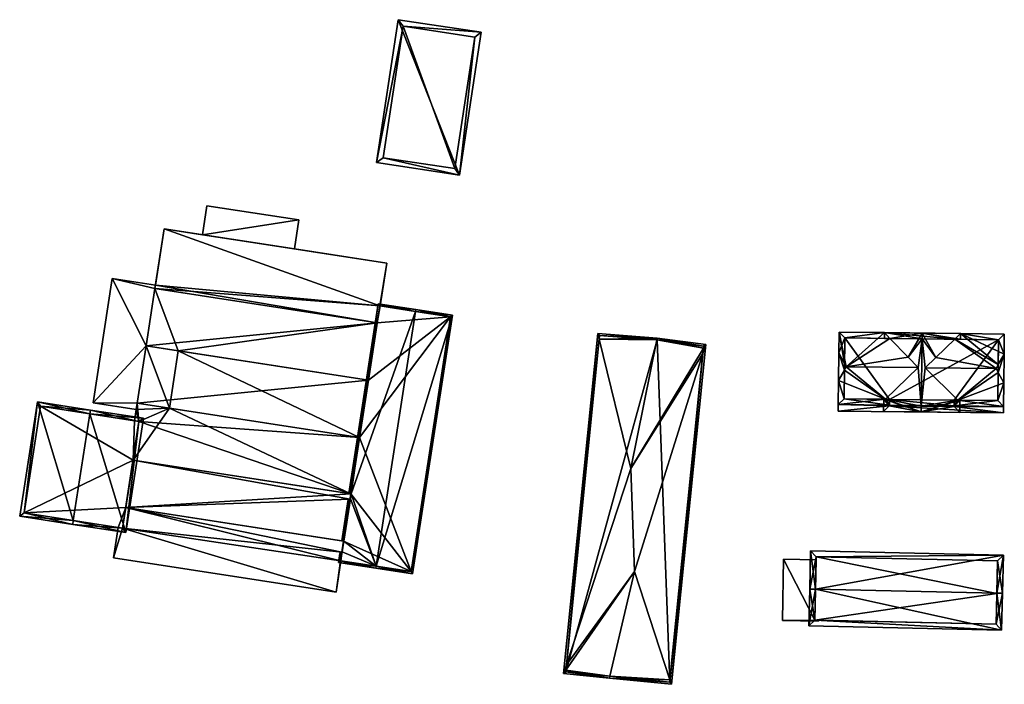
# Model space of a CAD drawing. Header units: inches. Extents: x 2528110 to 2532513, y 1151075 to 1152012.
# Tile 92 of 99: x 2532042 to 2532171, y 1151921 to 1152008. Entities that reach past the tile are written whole.
import ezdxf

# ---------------------------------------------------------------- set-up
doc = ezdxf.new("R2010")
doc.units = ezdxf.units.IN
doc.header["$MEASUREMENT"] = 0
doc.layers.add('Gebaeude Einzelhaus', color=10, linetype='Continuous')
doc.layers.add('Offenes Gebaeude', color=10, linetype='Continuous')

msp = doc.modelspace()

# ---------------------------------------------------------------- meshes
at = {"layer": 'Gebaeude Einzelhaus'}
mesh = msp.add_polyface(dxfattribs=at)
corners = [(2532099.758, 1151987.33, 404.83), (2532091.754, 1152007.66, 403.205), (2532088.909, 1151988.983, 403.205), (2532102.604, 1152006.008, 404.83), (2532089.764, 1151989.611, 403.316), (2532092.383, 1152006.806, 403.316), (2532101.75, 1152005.379, 404.719), (2532099.129, 1151988.185, 404.719), (2532101.75, 1152005.379, 397.566), (2532092.383, 1152006.806, 397.566), (2532089.764, 1151989.611, 397.565), (2532099.129, 1151988.185, 397.565)]
mesh.append_faces([[corners[k] for k in face] for face in [(6, 5, 3), (3, 5, 1), (4, 7, 0), (0, 7, 6), (0, 6, 3), (5, 4, 2), (1, 5, 2), (2, 4, 0), (3, 1, 0), (0, 1, 2)]], dxfattribs={"color": 13})
mesh.append_faces([[corners[k] for k in face] for face in [(9, 11, 10), (8, 11, 9), (6, 11, 8), (7, 11, 6), (10, 11, 4), (4, 11, 7), (9, 10, 5), (5, 10, 4), (8, 9, 5), (6, 8, 5)]], dxfattribs={"color": 41})
mesh = msp.add_polyface(dxfattribs=at)
corners = [(2532085.599, 1151945.659, 407.36), (2532085.444, 1151944.96, 406.962), (2532085.493, 1151944.973, 406.973), (2532057.065, 1151950.063, 407.36), (2532056.11, 1151943.873, 403.875), (2532084.597, 1151939.475, 403.875), (2532057.846, 1151955.12, 405.131), (2532057.618, 1151957.504, 405.701), (2532057.264, 1151955.21, 405.131), (2532086.687, 1151953.017, 405.701), (2532085.553, 1151945.666, 403.875), (2532057.065, 1151950.063, 403.875), (2532089.343, 1151970.233, 404.397), (2532090.253, 1151975.808, 405.701), (2532061.136, 1151980.301, 405.701), (2532089.391, 1151970.226, 404.397), (2532059.929, 1151972.484, 403.875), (2532088.998, 1151967.997, 403.875), (2532088.998, 1151967.997, 405.701), (2532058.774, 1151964.996, 403.875), (2532087.843, 1151960.51, 403.875), (2532059.929, 1151972.484, 405.701), (2532057.618, 1151957.504, 403.377), (2532051.836, 1151957.565, 403.377), (2532057.493, 1151956.693, 403.377), (2532058.774, 1151964.996, 403.377), (2532054.346, 1151973.828, 403.377), (2532059.929, 1151972.484, 403.377), (2532060.002, 1151972.955, 403.377), (2532084.644, 1151939.468, 407.36), (2532084.373, 1151938.02, 406.963), (2532084.426, 1151938.053, 406.973), (2532056.11, 1151943.873, 407.36), (2532055.69, 1151941.155, 406.617), (2532084.199, 1151936.893, 406.655), (2532054.496, 1151937.28, 405.535), (2532055.108, 1151941.245, 406.617), (2532083.613, 1151932.786, 405.535), (2532084.246, 1151936.886, 406.655), (2532087.843, 1151960.51, 405.701), (2532057.618, 1151957.504, 403.875), (2532086.687, 1151953.017, 403.875), (2532058.774, 1151964.996, 405.701), (2532085.599, 1151945.659, 406.973), (2532085.553, 1151945.666, 406.963), (2532056.11, 1151943.873, 395.877), (2532057.065, 1151950.063, 395.878), (2532085.553, 1151945.666, 395.877), (2532084.597, 1151939.475, 395.877), (2532057.264, 1151955.21, 395.878), (2532057.493, 1151956.693, 395.878), (2532061.823, 1151956.855, 395.878), (2532057.846, 1151955.12, 395.878), (2532057.618, 1151957.504, 395.878), (2532086.687, 1151953.017, 395.877), (2532061.136, 1151980.301, 395.878), (2532060.002, 1151972.955, 395.878), (2532090.253, 1151975.808, 395.878), (2532089.391, 1151970.226, 395.878), (2532078.168, 1151977.673, 403.807), (2532078.168, 1151977.673, 403.907), (2532066.167, 1151979.525, 403.808), (2532066.167, 1151979.525, 403.908), (2532088.998, 1151967.997, 395.878), (2532059.929, 1151972.484, 395.878), (2532089.343, 1151970.233, 395.878), (2532062.98, 1151964.347, 395.878), (2532058.774, 1151964.996, 395.878), (2532087.843, 1151960.51, 395.878), (2532051.836, 1151957.565, 395.878), (2532054.346, 1151973.828, 395.878), (2532055.108, 1151941.245, 395.877), (2532054.496, 1151937.28, 395.877), (2532083.613, 1151932.786, 395.877), (2532084.246, 1151936.886, 395.877), (2532084.644, 1151939.468, 406.973), (2532084.597, 1151939.475, 406.963), (2532055.69, 1151941.155, 395.877), (2532084.199, 1151936.893, 395.877)]
mesh.append_faces([[corners[k] for k in face] for face in [(42, 40, 39), (39, 40, 41), (34, 37, 38), (34, 33, 37), (37, 33, 35), (35, 33, 36), (34, 30, 33), (33, 30, 32), (32, 30, 29), (29, 30, 31), (26, 27, 28), (26, 25, 27), (26, 23, 25), (25, 23, 22), (22, 23, 24), (21, 19, 18), (18, 19, 20), (12, 16, 17), (12, 14, 16), (15, 13, 12), (12, 13, 14), (9, 6, 10), (10, 6, 11), (9, 7, 6), (6, 7, 8), (5, 1, 4), (4, 1, 3), (3, 1, 0), (0, 1, 2)]], dxfattribs={"color": 13})
mesh.append_faces([[corners[k] for k in face] for face in [(51, 66, 54), (54, 66, 68), (40, 19, 22), (22, 19, 25), (40, 42, 19), (39, 20, 42), (42, 20, 19), (73, 78, 74), (78, 45, 48), (73, 77, 78), (78, 77, 45), (73, 72, 77), (77, 72, 71), (29, 76, 32), (32, 76, 4), (4, 76, 5), (29, 75, 76), (29, 31, 75), (73, 74, 37), (37, 74, 38), (37, 35, 73), (73, 35, 72), (71, 35, 36), (71, 72, 35), (67, 70, 64), (64, 70, 56), (67, 69, 70), (67, 53, 69), (69, 53, 50), (67, 51, 53), (67, 66, 51), (70, 28, 56), (70, 26, 28), (24, 23, 50), (50, 23, 69), (23, 26, 69), (69, 26, 70), (66, 63, 68), (66, 64, 63), (66, 67, 64), (19, 16, 25), (25, 16, 27), (19, 21, 16), (18, 17, 21), (21, 17, 16), (65, 57, 58), (65, 55, 57), (63, 56, 65), (65, 56, 55), (63, 64, 56), (62, 14, 60), (14, 62, 61), (59, 55, 61), (61, 55, 14), (59, 57, 55), (60, 13, 59), (13, 60, 14), (59, 13, 57), (58, 57, 15), (15, 57, 13), (16, 28, 27), (28, 55, 56), (16, 14, 28), (28, 14, 55), (47, 51, 54), (51, 50, 53), (51, 52, 50), (50, 52, 49), (47, 46, 51), (51, 46, 52), (9, 41, 7), (7, 41, 40), (8, 24, 49), (49, 24, 50), (8, 40, 24), (24, 40, 22), (8, 7, 40), (45, 47, 48), (45, 46, 47), (0, 44, 3), (3, 44, 11), (11, 44, 10), (0, 43, 44), (0, 2, 43)]], dxfattribs={"color": 41})
mesh = msp.add_polyface(dxfattribs=at)
corners = [(2532088.869, 1151936.172, 408.065), (2532088.831, 1151935.925, 408.065), (2532093.626, 1151935.185, 406.904), (2532098.849, 1151969.018, 406.904), (2532094.015, 1151969.512, 408.065), (2532094.053, 1151969.758, 408.065), (2532089.134, 1151970.518, 406.904), (2532085.305, 1151945.704, 406.904), (2532085.371, 1151945.694, 406.92), (2532085.553, 1151945.666, 406.963), (2532085.599, 1151945.659, 406.973), (2532085.493, 1151944.973, 406.973), (2532084.644, 1151939.468, 406.973), (2532085.444, 1151944.96, 406.962), (2532085.244, 1151944.911, 406.918), (2532085.18, 1151944.895, 406.904), (2532084.37, 1151939.51, 406.909), (2532084.35, 1151939.513, 406.904), (2532084.597, 1151939.475, 406.963), (2532084.426, 1151938.053, 406.973), (2532083.913, 1151936.684, 406.904), (2532084.373, 1151938.02, 406.963), (2532084.102, 1151937.85, 406.906), (2532084.092, 1151937.844, 406.904), (2532098.564, 1151968.809, 406.964), (2532093.418, 1151935.47, 406.964), (2532089.343, 1151970.233, 406.962), (2532084.199, 1151936.893, 406.963), (2532084.373, 1151938.022, 406.963), (2532089.391, 1151970.226, 404.397), (2532098.564, 1151968.809, 395.878), (2532089.391, 1151970.226, 395.878), (2532089.343, 1151970.233, 404.397), (2532084.199, 1151936.893, 406.655), (2532084.597, 1151939.475, 403.875), (2532086.687, 1151953.017, 405.701), (2532085.553, 1151945.666, 403.875), (2532087.843, 1151960.51, 405.701), (2532088.998, 1151967.997, 405.701), (2532088.998, 1151967.997, 403.875), (2532087.843, 1151960.51, 403.875), (2532086.687, 1151953.017, 403.875), (2532093.418, 1151935.47, 395.877), (2532084.246, 1151936.886, 406.655), (2532084.246, 1151936.886, 395.877), (2532088.998, 1151967.997, 395.878), (2532089.343, 1151970.233, 395.878), (2532086.687, 1151953.017, 395.877), (2532087.843, 1151960.51, 395.878), (2532084.597, 1151939.475, 395.877), (2532085.553, 1151945.666, 395.877), (2532084.199, 1151936.893, 395.877)]
mesh.append_faces([[corners[k] for k in face] for face in [(27, 0, 1), (1, 25, 2), (1, 0, 25), (26, 9, 8), (13, 18, 14), (14, 18, 16), (22, 27, 20), (22, 21, 27), (22, 28, 21), (20, 27, 1), (6, 26, 7), (7, 26, 8), (15, 16, 17), (15, 14, 16), (23, 22, 20), (5, 26, 6), (5, 4, 26), (2, 25, 3), (24, 3, 25), (4, 5, 24), (24, 5, 3), (6, 4, 5), (0, 20, 1), (20, 22, 23), (20, 21, 22), (0, 19, 20), (20, 19, 21), (0, 12, 19), (12, 15, 18), (18, 15, 16), (16, 15, 17), (12, 14, 15), (12, 13, 14), (0, 11, 12), (12, 11, 13), (6, 10, 4), (4, 10, 0), (0, 10, 11), (6, 9, 10), (6, 8, 9), (6, 7, 8), (0, 3, 4), (4, 3, 5), (0, 2, 3), (0, 1, 2)]], dxfattribs={"color": 13})
mesh.append_faces([[corners[k] for k in face] for face in [(49, 44, 51), (47, 42, 50), (50, 42, 49), (49, 42, 44), (45, 30, 48), (48, 30, 47), (47, 30, 42), (45, 31, 30), (45, 46, 31), (24, 25, 30), (30, 25, 42), (43, 27, 33), (42, 0, 44), (44, 0, 43), (43, 0, 27), (42, 25, 0), (35, 37, 41), (37, 38, 40), (38, 32, 39), (37, 26, 38), (38, 26, 32), (35, 9, 37), (37, 9, 26), (35, 36, 9), (13, 34, 18), (21, 33, 27), (26, 29, 32), (29, 30, 31), (29, 24, 30), (26, 4, 29), (29, 4, 24)]], dxfattribs={"color": 41})
mesh = msp.add_polyface(dxfattribs=at)
corners = [(2532113.739, 1151923.26, 407.595), (2532117.859, 1151966.603, 407.37), (2532113.376, 1151922.153, 407.369), (2532118.037, 1151965.875, 407.596), (2532122.174, 1151948.965, 412.845), (2532125.564, 1151965.772, 412.845), (2532125.614, 1151966.018, 412.845), (2532113.67, 1151922.577, 407.543), (2532119.369, 1151921.549, 412.845), (2532119.426, 1151921.794, 412.845), (2532122.62, 1151935.47, 412.845), (2532127.271, 1151921.318, 407.587), (2532127.463, 1151920.733, 407.369), (2532131.577, 1151964.009, 407.586), (2532131.946, 1151965.183, 407.37), (2532131.646, 1151964.684, 407.538), (2532118.037, 1151965.876, 407.596), (2532118.083, 1151966.335, 407.563), (2532113.65, 1151922.376, 407.567), (2532127.239, 1151921.006, 407.559), (2532127.271, 1151921.319, 407.587), (2532131.674, 1151964.966, 407.562), (2532125.586, 1151965.77, 412.826), (2532125.586, 1151965.77, 397.479), (2532131.674, 1151964.966, 397.479), (2532118.083, 1151966.335, 397.479), (2532113.65, 1151922.376, 397.479), (2532127.239, 1151921.006, 397.479)]
mesh.append_faces([[corners[k] for k in face] for face in [(5, 17, 6), (5, 6, 22), (13, 15, 14), (14, 15, 21), (14, 21, 6), (6, 21, 22), (20, 13, 12), (20, 12, 19), (13, 14, 12), (8, 19, 12), (8, 9, 19), (2, 0, 7), (2, 18, 8), (8, 18, 9), (2, 7, 18), (17, 16, 1), (6, 17, 1), (16, 0, 1), (1, 0, 2), (15, 13, 14), (15, 4, 13), (13, 4, 10), (5, 15, 6), (6, 15, 14), (5, 4, 15), (11, 13, 10), (11, 12, 13), (13, 12, 14), (9, 11, 10), (9, 8, 11), (11, 8, 12), (0, 10, 4), (0, 7, 10), (0, 2, 7), (7, 9, 10), (7, 8, 9), (7, 2, 8), (3, 6, 1), (3, 5, 6), (3, 4, 5), (3, 0, 4), (3, 1, 0), (0, 1, 2)]], dxfattribs={"color": 13})
mesh.append_faces([[corners[k] for k in face] for face in [(23, 27, 26), (23, 26, 25), (24, 27, 23), (27, 20, 19), (15, 13, 24), (24, 13, 27), (27, 13, 20), (21, 15, 24), (19, 26, 27), (9, 18, 19), (19, 18, 26), (0, 26, 7), (7, 26, 18), (16, 25, 0), (0, 25, 26), (16, 17, 25), (17, 23, 25), (17, 5, 23), (5, 22, 23), (22, 21, 23), (23, 21, 24)]], dxfattribs={"color": 41})
mesh = msp.add_polyface(dxfattribs=at)
corners = [(2532150.085, 1151961.819, 409.715), (2532149.361, 1151964.078, 408.87), (2532149.32, 1151960.468, 408.87), (2532150.096, 1151962.707, 409.716), (2532150.335, 1151962.26, 409.991), (2532155.47, 1151958.009, 407.387), (2532149.283, 1151957.331, 406.921), (2532155.962, 1151957.253, 406.921), (2532155.971, 1151958.003, 407.387), (2532159.735, 1151962.151, 409.991), (2532164.925, 1151957.898, 407.387), (2532170.886, 1151957.079, 406.921), (2532170.921, 1151960.144, 408.825), (2532164.419, 1151957.154, 406.921), (2532170.188, 1151961.513, 409.671), (2532169.91, 1151962.033, 409.991), (2532160.667, 1151962.14, 409.991), (2532164.428, 1151957.904, 407.387), (2532170.965, 1151963.896, 408.825), (2532170.2, 1151962.545, 409.671), (2532164.522, 1151965.871, 407.646), (2532162.053, 1151963.458, 409.162), (2532165.28, 1151966.613, 407.18), (2532155.323, 1151966.729, 407.18), (2532156.048, 1151965.97, 407.646), (2532170.996, 1151966.545, 407.18), (2532149.394, 1151966.798, 407.18), (2532158.409, 1151963.501, 409.162), (2532150.041, 1151958.073, 407.388), (2532170.145, 1151957.838, 407.387), (2532170.188, 1151961.514, 409.671), (2532150.135, 1151966.039, 407.646), (2532170.238, 1151965.804, 407.646), (2532165.178, 1151957.895, 407.234), (2532160.128, 1151956.35, 410.276), (2532165.159, 1151956.291, 407.244), (2532160.249, 1151966.671, 410.276), (2532160.24, 1151965.921, 410.276), (2532160.137, 1151957.1, 410.276), (2532155.222, 1151958.012, 407.234), (2532155.203, 1151956.408, 407.244), (2532165.271, 1151965.862, 407.185), (2532155.314, 1151965.978, 407.185), (2532164.418, 1151957.05, 407.691), (2532155.961, 1151957.149, 407.701), (2532164.428, 1151957.904, 407.688), (2532164.62, 1151965.967, 407.586), (2532155.971, 1151958.003, 407.697), (2532164.419, 1151957.154, 406.821), (2532164.428, 1151957.904, 399.092), (2532164.419, 1151957.154, 399.092), (2532170.145, 1151957.838, 399.092), (2532170.238, 1151965.804, 399.092), (2532150.135, 1151966.039, 399.092), (2532150.041, 1151958.073, 399.092), (2532155.971, 1151958.003, 399.092), (2532155.962, 1151957.253, 399.092), (2532155.962, 1151957.252, 406.82), (2532155.961, 1151957.149, 406.856), (2532155.961, 1151957.149, 399.092), (2532155.961, 1151957.149, 406.756), (2532164.418, 1151957.05, 399.092), (2532164.418, 1151957.05, 406.756), (2532164.418, 1151957.05, 406.856)]
mesh.append_faces([[corners[k] for k in face] for face in [(44, 5, 47), (44, 39, 5), (23, 24, 42), (23, 37, 24), (23, 36, 37), (46, 20, 36), (36, 20, 37), (46, 41, 20), (22, 41, 46), (36, 22, 46), (10, 43, 45), (10, 33, 43), (34, 38, 43), (44, 38, 34), (40, 44, 34), (40, 39, 44), (34, 43, 35), (35, 43, 33), (23, 24, 36), (36, 24, 27), (23, 42, 24), (20, 36, 21), (41, 22, 20), (20, 22, 36), (39, 40, 34), (9, 37, 27), (27, 37, 36), (5, 38, 9), (9, 38, 37), (39, 34, 5), (5, 34, 38), (10, 34, 33), (16, 38, 10), (10, 38, 34), (21, 37, 16), (16, 37, 38), (21, 36, 37), (33, 34, 35), (1, 31, 3), (32, 18, 19), (32, 25, 18), (20, 22, 32), (32, 22, 25), (31, 23, 24), (24, 23, 20), (20, 23, 22), (1, 26, 31), (31, 26, 23), (30, 18, 12), (30, 19, 18), (13, 29, 11), (11, 29, 12), (12, 29, 30), (13, 10, 29), (13, 17, 10), (1, 0, 2), (1, 3, 0), (28, 2, 0), (28, 6, 2), (5, 7, 28), (28, 7, 6), (5, 8, 7), (4, 26, 3), (3, 26, 1), (24, 4, 27), (27, 4, 9), (24, 23, 4), (4, 23, 26), (22, 18, 25), (22, 19, 18), (15, 21, 16), (24, 20, 23), (23, 20, 22), (22, 20, 19), (19, 20, 15), (15, 20, 21), (14, 19, 15), (14, 18, 19), (14, 12, 18), (13, 10, 17), (10, 15, 16), (10, 14, 15), (10, 12, 14), (13, 11, 10), (10, 11, 12), (0, 5, 4), (4, 5, 9), (5, 7, 8), (5, 6, 7), (0, 2, 5), (5, 2, 6), (3, 0, 4), (3, 1, 0), (0, 1, 2)]], dxfattribs={"color": 13})
mesh.append_faces([[corners[k] for k in face] for face in [(56, 50, 59), (59, 50, 61), (45, 17, 10), (61, 50, 62), (62, 50, 48), (43, 17, 45), (43, 13, 17), (43, 63, 13), (43, 38, 63), (63, 38, 58), (58, 38, 44), (59, 61, 60), (60, 61, 62), (56, 60, 57), (56, 59, 60), (44, 7, 58), (47, 8, 44), (44, 8, 7), (5, 8, 47), (20, 24, 37), (52, 55, 53), (53, 55, 54), (55, 50, 56), (51, 49, 52), (52, 49, 55), (55, 49, 50), (55, 57, 8), (8, 57, 7), (55, 56, 57), (5, 55, 8), (28, 54, 5), (5, 54, 55), (28, 53, 54), (3, 31, 0), (0, 31, 28), (28, 31, 53), (24, 53, 31), (20, 52, 24), (24, 52, 53), (20, 32, 52), (30, 32, 19), (30, 29, 32), (32, 29, 52), (52, 29, 51), (10, 51, 29), (10, 49, 51), (10, 17, 49), (49, 48, 50), (49, 17, 48), (48, 17, 13)]], dxfattribs={"color": 41})
mesh = msp.add_polyface(dxfattribs=at)
corners = [(2532049.257, 1151942.147, 411.383), (2532049.181, 1151941.654, 411.383), (2532056.108, 1151940.585, 408.562), (2532051.413, 1151956.112, 411.383), (2532058.416, 1151955.538, 408.562), (2532051.489, 1151956.606, 411.383), (2532044.555, 1151957.676, 408.562), (2532042.246, 1151942.724, 408.562), (2532057.846, 1151955.12, 408.763), (2532044.973, 1151957.106, 408.763), (2532042.816, 1151943.141, 408.763), (2532055.69, 1151941.155, 408.762), (2532044.973, 1151957.106, 395.878), (2532057.264, 1151955.21, 405.131), (2532057.264, 1151955.21, 395.878), (2532057.846, 1151955.12, 405.131), (2532042.816, 1151943.141, 395.877), (2532055.108, 1151941.245, 406.617), (2532055.108, 1151941.245, 395.877), (2532055.69, 1151941.155, 406.617), (2532056.11, 1151943.873, 407.36), (2532057.065, 1151950.063, 407.36), (2532056.11, 1151943.873, 403.875), (2532057.065, 1151950.063, 403.875), (2532057.065, 1151950.063, 395.878), (2532057.846, 1151955.12, 395.878), (2532056.11, 1151943.873, 395.877), (2532055.69, 1151941.155, 395.877)]
mesh.append_faces([[corners[k] for k in face] for face in [(2, 11, 8), (0, 11, 1), (10, 0, 1), (1, 11, 2), (7, 10, 1), (9, 10, 6), (6, 10, 7), (3, 9, 5), (8, 3, 5), (5, 9, 6), (2, 8, 4), (4, 8, 5), (0, 7, 1), (3, 6, 0), (0, 6, 7), (3, 5, 6), (3, 4, 5), (0, 2, 3), (3, 2, 4), (0, 1, 2)]], dxfattribs={"color": 13})
mesh.append_faces([[corners[k] for k in face] for face in [(16, 26, 18), (18, 26, 27), (16, 24, 26), (24, 14, 25), (16, 12, 24), (24, 12, 14), (8, 21, 15), (15, 21, 23), (21, 20, 22), (8, 11, 21), (21, 11, 20), (20, 11, 19), (11, 17, 19), (17, 16, 18), (17, 10, 16), (11, 0, 17), (17, 0, 10), (10, 9, 16), (16, 9, 12), (15, 13, 8), (8, 13, 3), (3, 13, 9), (9, 13, 12), (12, 13, 14)]], dxfattribs={"color": 41})
mesh = msp.add_polyface(dxfattribs=at)
corners = [(2532146.309, 1151933.181, 410.638), (2532170.869, 1151937.616, 407.793), (2532145.671, 1151938.181, 407.793), (2532170.009, 1151932.65, 410.638), (2532170.758, 1151932.633, 410.638), (2532145.559, 1151933.198, 410.638), (2532145.451, 1151928.395, 407.793), (2532170.65, 1151927.83, 407.793), (2532146.404, 1151937.415, 408.221), (2532146.218, 1151929.128, 408.237), (2532169.918, 1151928.596, 408.237), (2532170.103, 1151936.884, 408.221), (2532170.008, 1151932.594, 410.605), (2532170.008, 1151932.594, 398.456), (2532170.103, 1151936.884, 398.456), (2532146.404, 1151937.415, 398.456), (2532146.395, 1151937.001, 406.951), (2532146.218, 1151929.128, 406.947), (2532146.395, 1151937.001, 406.851), (2532146.218, 1151929.128, 398.456), (2532146.218, 1151929.128, 406.847), (2532146.721, 1151929.117, 406.983), (2532169.918, 1151928.596, 398.456), (2532146.721, 1151929.117, 407.083)]
mesh.append_faces([[corners[k] for k in face] for face in [(11, 8, 1), (3, 11, 4), (4, 10, 12), (12, 3, 4), (4, 11, 1), (9, 10, 7), (7, 10, 4), (6, 9, 7), (0, 9, 5), (8, 0, 5), (5, 9, 6), (1, 8, 2), (2, 8, 5), (0, 7, 3), (3, 7, 4), (0, 6, 7), (0, 5, 6), (0, 2, 5), (4, 1, 3), (3, 1, 0), (0, 1, 2)]], dxfattribs={"color": 13})
mesh.append_faces([[corners[k] for k in face] for face in [(13, 15, 14), (13, 19, 15), (13, 22, 19), (12, 10, 13), (13, 10, 22), (19, 21, 20), (23, 9, 17), (21, 10, 23), (23, 10, 9), (19, 22, 21), (21, 22, 10), (18, 19, 20), (18, 15, 19), (16, 8, 18), (18, 8, 15), (9, 0, 17), (17, 0, 16), (16, 0, 8), (8, 11, 15), (15, 11, 14), (11, 13, 14), (11, 3, 13), (3, 12, 13)]], dxfattribs={"color": 41})
at = {"layer": 'Offenes Gebaeude'}
mesh = msp.add_polyface(dxfattribs=at)
corners = [(2532078.745, 1151981.504, 404.007), (2532066.167, 1151979.525, 403.908), (2532078.168, 1151977.673, 403.907), (2532066.738, 1151983.314, 404.007), (2532078.745, 1151981.504, 403.907), (2532078.168, 1151977.673, 403.807), (2532066.738, 1151983.314, 403.907), (2532066.167, 1151979.525, 403.808)]
mesh.append_faces([[corners[k] for k in face] for face in [(3, 1, 0), (0, 1, 2)]], dxfattribs={"color": 13})
mesh.append_faces([[corners[k] for k in face] for face in [(6, 4, 7), (7, 4, 5), (6, 1, 3), (6, 7, 1), (3, 0, 6), (6, 0, 4), (4, 2, 5), (4, 0, 2)]], dxfattribs={"color": 41})
mesh = msp.add_polyface(dxfattribs=at)
corners = [(2532164.418, 1151957.05, 406.856), (2532170.876, 1151956.225, 406.39), (2532170.886, 1151957.079, 406.921), (2532155.961, 1151957.149, 406.856), (2532149.273, 1151956.476, 406.39), (2532164.419, 1151957.154, 406.921), (2532149.283, 1151957.331, 406.921), (2532155.962, 1151957.253, 406.921), (2532170.886, 1151957.079, 406.821), (2532164.419, 1151957.154, 406.821), (2532155.962, 1151957.252, 406.82), (2532149.283, 1151957.331, 406.821), (2532149.273, 1151956.476, 406.29), (2532170.876, 1151956.225, 406.29), (2532155.961, 1151957.149, 406.756), (2532164.418, 1151957.05, 406.756)]
mesh.append_faces([[corners[k] for k in face] for face in [(4, 3, 6), (6, 3, 7), (0, 2, 5), (4, 1, 3), (3, 1, 0), (0, 1, 2)]], dxfattribs={"color": 13})
mesh.append_faces([[corners[k] for k in face] for face in [(13, 15, 8), (8, 15, 9), (13, 14, 15), (14, 11, 10), (13, 12, 14), (14, 12, 11), (2, 1, 8), (8, 1, 13), (1, 4, 13), (13, 4, 12), (4, 11, 12), (4, 6, 11), (7, 11, 6), (7, 10, 11), (2, 8, 5), (5, 8, 9)]], dxfattribs={"color": 41})
mesh = msp.add_polyface(dxfattribs=at)
corners = [(2532146.218, 1151929.128, 406.947), (2532142.135, 1151937.088, 405.799), (2532141.971, 1151929.071, 405.799), (2532146.395, 1151937.001, 406.951), (2532146.718, 1151928.974, 407.083), (2532146.721, 1151929.117, 407.083), (2532146.395, 1151937.001, 406.851), (2532142.135, 1151937.088, 405.699), (2532141.971, 1151929.071, 405.699), (2532146.718, 1151928.974, 406.983), (2532146.721, 1151929.117, 406.983), (2532146.218, 1151929.128, 406.847)]
mesh.append_faces([[corners[k] for k in face] for face in [(0, 4, 5), (0, 2, 4), (3, 1, 0), (0, 1, 2)]], dxfattribs={"color": 13})
mesh.append_faces([[corners[k] for k in face] for face in [(9, 11, 10), (11, 7, 6), (9, 8, 11), (11, 8, 7), (9, 10, 4), (4, 10, 5), (4, 2, 9), (9, 2, 8), (2, 1, 8), (8, 1, 7), (7, 1, 6), (6, 1, 3)]], dxfattribs={"color": 41})

doc.saveas('drawing.dxf')
